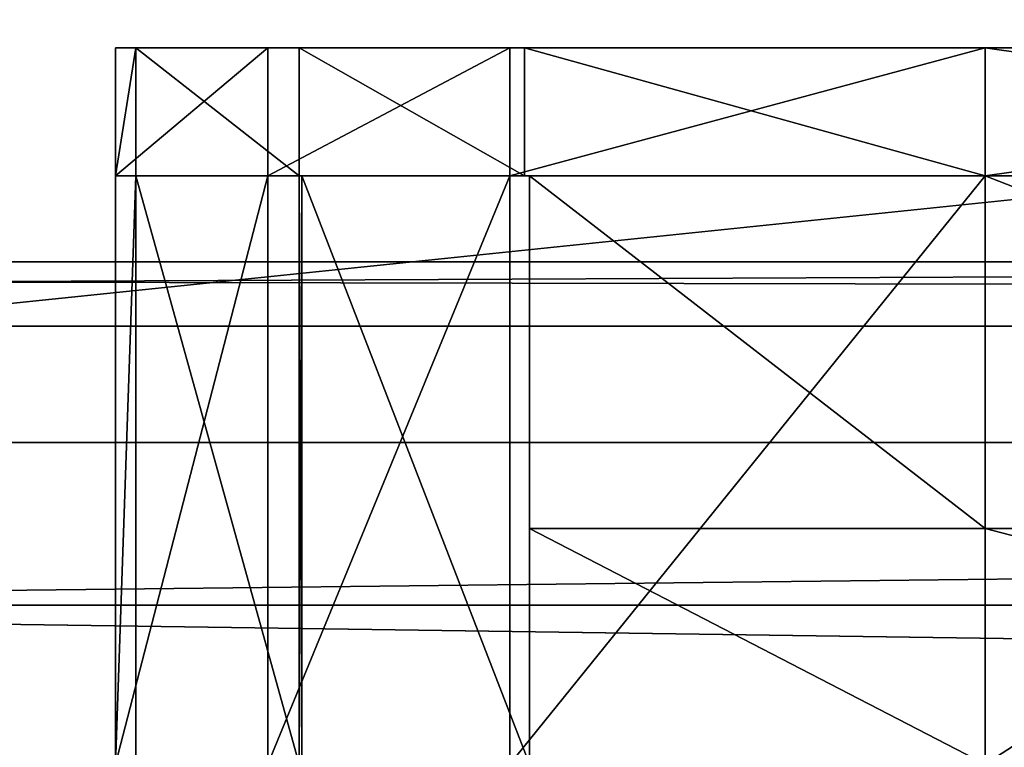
# Model space of a CAD drawing. Extents: x 0 to 31, y 0 to 21.2.
# Tile 250 of 256: x 10.222 to 11.081, y 19.606 to 20.241. Entities that reach past the tile are written whole.
import ezdxf

# ---------------------------------------------------------------- set-up
doc = ezdxf.new("R2010")
doc.units = 0
doc.header["$MEASUREMENT"] = 0
doc.layers.get('0').update_dxf_attribs({"color": 13, "linetype": 'CONTINUOUS'})
for name, color, linetype in [('CAST_IRON', 250, 'CONTINUOUS'), ('GALVANIZED_METAL', 252, 'CONTINUOUS'), ('GRATES', 250, 'CONTINUOUS')]:
    doc.layers.add(name, color=color, linetype=linetype)

# ---------------------------------------------------------------- blocks, each defined once
blk = doc.blocks.new('NGM5058UC_TRADECAD_DXF')
at = {"layer": 'CAST_IRON', "color": 0}
for p, q in [((6.2169, 9.25035, 0.58145), (-6.4769, 9.25035, 0.58145)), ((6.2169, 9.25035, 0.58145), (-6.4769, 9.25035, 0.58145)), ((6.2169, 9.10825, 0.45515), (-6.4769, 9.10825, 0.45515)), ((6.2169, 9.10825, 0.45515), (-6.4769, 9.10825, 0.45515))]:
    blk.add_line(p, q, dxfattribs=at)
at = {"layer": 'GALVANIZED_METAL', "color": 0}
for p, q in [((14.216, 9.40775, -1.89865), (-14.2165, 9.40775, -1.89865)), ((14.216, 9.40775, -1.89865), (-14.2165, 9.40775, -1.89865)), ((14.1302, 9.35165, 0.40495), (-14.1307, 9.35165, 0.40495)), ((14.1302, 9.35165, 0.40495), (-14.1307, 9.35165, 0.40495))]:
    blk.add_line(p, q, dxfattribs=at)
at = {"layer": 'GRATES', "color": 0}
for p, q in [((-5.1964, 9.59445, 0.70725), (-5.2144, 9.59445, 0.98805)), ((-5.2144, 9.59445, 0.98805), (-5.2144, 9.48275, 0.98805)), ((-5.2144, 9.59445, 0.98805), (-5.2144, 9.48275, 0.98805)), ((-5.2144, 9.59445, 0.98805), (-5.0813, 9.59445, 0.98805)), ((-5.2144, 9.59445, 0.98805), (-5.0813, 9.59445, 0.98805)), ((-5.1964, 9.59445, 0.70725), (-5.2144, 9.59445, 0.98805)), ((-5.054, 9.59445, 0.70725), (-5.1964, 9.59445, 0.70725)), ((-5.1964, 9.59445, 0.70725), (-5.1964, 9.48275, 0.70725)), ((-5.1964, 9.59445, 0.70725), (-5.1964, 9.48275, 0.70725)), ((-5.054, 9.59445, 0.70725), (-5.1964, 9.59445, 0.70725)), ((-4.8702, 9.59445, 0.98805), (-5.0813, 9.59445, 0.98805)), ((-5.0813, 9.59445, 0.98805), (-5.054, 9.59445, 0.70725)), ((-5.0813, 9.59445, 0.98805), (-5.0813, 9.48275, 0.98805)), ((-5.0813, 9.59445, 0.98805), (-5.054, 9.59445, 0.70725)), ((-5.0813, 9.59445, 0.98805), (-5.0813, 9.48275, 0.98805)), ((-4.8702, 9.59445, 0.98805), (-5.0813, 9.59445, 0.98805)), ((-5.054, 9.48275, 0.70725), (-5.054, 9.59445, 0.70725)), ((-5.054, 9.59445, 0.70725), (-4.8575, 9.59445, 0.70725)), ((-5.054, 9.59445, 0.70725), (-4.8575, 9.59445, 0.70725)), ((-5.054, 9.48275, 0.70725), (-5.054, 9.59445, 0.70725)), ((-4.4554, 9.59445, 0.98805), (-4.8702, 9.59445, 0.98805)), ((-4.8702, 9.59445, 0.98805), (-4.8575, 9.59445, 0.70725)), ((-4.8702, 9.59445, 0.98805), (-4.8575, 9.59445, 0.70725)), ((-4.8702, 9.48275, 0.98805), (-4.8702, 9.59445, 0.98805)), ((-4.4554, 9.59445, 0.98805), (-4.8702, 9.59445, 0.98805)), ((-4.8702, 9.48275, 0.98805), (-4.8702, 9.59445, 0.98805)), ((-4.8575, 9.59445, 0.70725), (-4.4554, 9.59445, 0.70725)), ((-4.8575, 9.59445, 0.70725), (-4.4554, 9.59445, 0.70725)), ((-4.8575, 9.59445, 0.70725), (-4.8575, 9.48275, 0.70725)), ((-4.8575, 9.59445, 0.70725), (-4.8575, 9.48275, 0.70725)), ((-4.4554, 9.59445, 0.70725), (-4.4554, 9.59445, 0.98805)), ((-3.667, 9.59445, 0.70725), (-4.4554, 9.59445, 0.70725)), ((-4.4554, 9.59445, 0.70725), (-4.4554, 9.48275, 0.70725)), ((-3.6628, 9.59445, 0.98805), (-4.4554, 9.59445, 0.98805)), ((-4.4554, 9.59445, 0.70725), (-4.4554, 9.59445, 0.98805)), ((-3.667, 9.59445, 0.70725), (-4.4554, 9.59445, 0.70725)), ((-4.4554, 9.59445, 0.70725), (-4.4554, 9.48275, 0.70725)), ((-4.4554, 9.59445, 0.98805), (-4.4554, 9.48275, 0.98805)), ((-4.4554, 9.59445, 0.98805), (-4.4554, 9.48275, 0.98805)), ((-3.6628, 9.59445, 0.98805), (-4.4554, 9.59445, 0.98805)), ((-5.2144, 9.48275, 0.98805), (-5.1964, 9.48275, 0.70725)), ((-5.2144, 8.96965, 0.98805), (-5.2144, 9.48275, 0.98805)), ((-5.2144, 9.48275, 0.98805), (-5.0813, 9.48275, 0.98805)), ((-5.2144, 9.48275, 0.98805), (-5.1964, 9.48275, 0.70725)), ((-5.2144, 8.96965, 0.98805), (-5.2144, 9.48275, 0.98805)), ((-5.2144, 9.48275, 0.98805), (-5.0813, 9.48275, 0.98805)), ((-5.1964, 9.48275, 0.70725), (-5.054, 9.48275, 0.70725)), ((-5.1964, 9.48275, 0.70725), (-5.054, 9.48275, 0.70725)), ((-5.1964, 9.48275, 0.70725), (-5.1964, 8.96965, 0.70725)), ((-5.1964, 9.48275, 0.70725), (-5.1964, 8.96965, 0.70725)), ((-5.0813, 9.48275, 0.98805), (-5.0813, 8.96965, 0.98805)), ((-4.8702, 9.48275, 0.98805), (-5.0813, 9.48275, 0.98805)), ((-5.0813, 9.48275, 0.98805), (-5.0813, 8.96965, 0.98805)), ((-4.8702, 9.48275, 0.98805), (-5.0813, 9.48275, 0.98805)), ((-4.8575, 9.48275, 0.70725), (-5.054, 9.48275, 0.70725)), ((-5.054, 9.48275, 0.70725), (-5.0517, 9.48275, 0.59665)), ((-5.054, 8.96965, 0.70725), (-5.054, 9.48275, 0.70725)), ((-5.054, 9.48275, 0.70725), (-5.0517, 9.48275, 0.59665)), ((-5.054, 8.96965, 0.70725), (-5.054, 9.48275, 0.70725)), ((-4.8575, 9.48275, 0.70725), (-5.054, 9.48275, 0.70725)), ((-5.0517, 9.48275, 0.59665), (-4.853, 9.48275, 0.59665)), ((-5.0517, 8.96965, 0.59665), (-5.0517, 9.48275, 0.59665)), ((-5.0517, 9.48275, 0.59665), (-4.853, 9.48275, 0.59665)), ((-5.0517, 8.96965, 0.59665), (-5.0517, 9.48275, 0.59665)), ((-4.4554, 9.48275, 0.98805), (-4.8702, 9.48275, 0.98805)), ((-4.8702, 8.96965, 0.98805), (-4.8702, 9.48275, 0.98805)), ((-4.4554, 9.48275, 0.98805), (-4.8702, 9.48275, 0.98805)), ((-4.8702, 8.96965, 0.98805), (-4.8702, 9.48275, 0.98805)), ((-4.853, 9.48275, 0.59665), (-4.8575, 9.48275, 0.70725)), ((-4.8575, 9.48275, 0.70725), (-4.4554, 9.48275, 0.70725)), ((-4.8575, 9.48275, 0.70725), (-4.4554, 9.48275, 0.70725)), ((-4.853, 9.48275, 0.59665), (-4.8575, 9.48275, 0.70725)), ((-4.853, 9.17515, 0.33985), (-4.853, 9.48275, 0.59665)), ((-4.853, 9.48275, 0.59665), (-4.853, 8.96965, 0.59665)), ((-4.4554, 9.48275, 0.59665), (-4.853, 9.48275, 0.59665)), ((-4.853, 9.17515, 0.33985), (-4.853, 9.48275, 0.59665)), ((-4.4554, 9.48275, 0.59665), (-4.853, 9.48275, 0.59665)), ((-4.853, 9.48275, 0.59665), (-4.853, 8.96965, 0.59665)), ((-4.4554, 9.17515, 0.33985), (-4.4554, 9.48275, 0.59665)), ((-3.667, 9.48275, 0.59665), (-4.4554, 9.48275, 0.59665)), ((-4.4554, 9.17515, 0.33985), (-4.4554, 9.48275, 0.59665)), ((-4.4554, 9.48275, 0.70725), (-3.667, 9.48275, 0.70725)), ((-4.4554, 9.48275, 0.98805), (-4.4554, 8.96965, 0.98805)), ((-4.4554, 9.48275, 0.98805), (-4.4554, 8.96965, 0.98805)), ((-4.4554, 9.48275, 0.98805), (-3.6628, 9.48275, 0.98805)), ((-4.4554, 9.48275, 0.98805), (-3.6628, 9.48275, 0.98805)), ((-4.4554, 9.48275, 0.70725), (-3.667, 9.48275, 0.70725)), ((-4.4554, 9.48275, 0.70725), (-4.4554, 9.48275, 0.59665)), ((-3.667, 9.48275, 0.59665), (-4.4554, 9.48275, 0.59665)), ((-4.4554, 9.48275, 0.70725), (-4.4554, 9.48275, 0.59665)), ((-4.853, 8.96965, 0.33985), (-4.853, 9.17515, 0.33985)), ((-4.853, 9.17515, 0.33985), (-4.4554, 9.17515, 0.33985)), ((-4.853, 9.17515, 0.33985), (-4.4554, 9.17515, 0.33985)), ((-4.853, 8.96965, 0.33985), (-4.853, 9.17515, 0.33985)), ((-4.4554, 9.17515, 0.33985), (-3.667, 9.17515, 0.33985)), ((-4.4554, 8.96965, 0.33985), (-4.4554, 9.17515, 0.33985)), ((-4.4554, 9.17515, 0.33985), (-3.667, 9.17515, 0.33985)), ((-4.4554, 8.96965, 0.33985), (-4.4554, 9.17515, 0.33985))]:
    blk.add_line(p, q, dxfattribs=at)
at = {"layer": 'CAST_IRON', "color": 0}
mesh = blk.add_polyface(dxfattribs=at)
corners = [(6.2169, 10.56495, 0.58145), (-6.4769, 9.25035, 0.58145), (-6.4769, 10.56495, 0.58145), (6.2169, 9.25035, 0.58145)]
mesh.append_faces([[corners[k] for k in face] for face in [(0, 1, 2), (1, 0, 3)]], dxfattribs={"vtx0": -1, "color": 0})
mesh = blk.add_polyface(dxfattribs=at)
corners = [(6.2169, 9.25035, 0.58145), (-6.4769, 9.10825, 0.45515), (-6.4769, 9.25035, 0.58145), (6.2169, 9.10825, 0.45515)]
mesh.append_faces([[corners[k] for k in face] for face in [(0, 1, 2), (1, 0, 3)]], dxfattribs={"vtx0": -1, "color": 0})
mesh = blk.add_polyface(dxfattribs=at)
corners = [(-6.4769, 9.10825, 0.45515), (6.2169, 8.92655, -0.00545), (-6.4769, 8.92655, -0.00545), (6.2169, 9.10825, 0.45515)]
mesh.append_faces([[corners[k] for k in face] for face in [(0, 1, 2), (1, 0, 3)]], dxfattribs={"vtx0": -1, "color": 0})
at = {"layer": 'GALVANIZED_METAL', "color": 0}
mesh = blk.add_polyface(dxfattribs=at)
corners = [(-14.1307, 9.35165, 0.40495), (14.414, 9.47795, 0.40495), (-15.3507, 10.51755, 0.40495), (14.1302, 9.35165, 0.40495)]
mesh.append_faces([[corners[k] for k in face] for face in [(0, 1, 2), (1, 0, 3)]], dxfattribs={"vtx0": -1, "color": 0})
mesh = blk.add_polyface(dxfattribs=at)
corners = [(15.3501, 10.51755, 0.40495), (-15.3507, 10.51755, 0.40495), (14.414, 9.47795, 0.40495)]
mesh.append_faces([[corners[k] for k in face] for face in [(0, 1, 2)]], dxfattribs={"color": 0})
mesh = blk.add_polyface(dxfattribs=at)
corners = [(-14.2165, -9.41305, -1.89865), (14.216, 9.40775, -1.89865), (-14.3866, -9.24295, -1.89865), (14.386, 9.23775, -1.89865)]
mesh.append_faces([[corners[k] for k in face] for face in [(0, 1, 2), (1, 0, 3)]], dxfattribs={"vtx0": -1, "color": 0})
mesh = blk.add_polyface(dxfattribs=at)
corners = [(14.216, 9.40775, -1.89865), (-14.2165, 9.40775, -1.89865), (-14.3866, -9.24295, -1.89865)]
mesh.append_faces([[corners[k] for k in face] for face in [(0, 1, 2)]], dxfattribs={"color": 0})
mesh = blk.add_polyface(dxfattribs=at)
corners = [(14.1302, 9.35165, 0.40495), (-14.2165, 9.40775, -1.89865), (14.216, 9.40775, -1.89865), (-14.1307, 9.35165, 0.40495)]
mesh.append_faces([[corners[k] for k in face] for face in [(0, 1, 2), (1, 0, 3)]], dxfattribs={"vtx0": -1, "color": 0})
mesh = blk.add_polyface(dxfattribs=at)
corners = [(14.386, 9.23775, -1.89865), (-14.2165, -9.41305, -1.89865), (14.2159, -9.41295, -1.89865)]
mesh.append_faces([[corners[k] for k in face] for face in [(0, 1, 2)]], dxfattribs={"color": 0})
at = {"layer": 'GRATES', "color": 0}
mesh = blk.add_polyface(dxfattribs=at)
corners = [(-5.1964, 9.59445, 0.70725), (-5.2144, 9.48275, 0.98805), (-5.1964, 9.48275, 0.70725), (-5.2144, 9.59445, 0.98805)]
mesh.append_faces([[corners[k] for k in face] for face in [(0, 1, 2), (1, 0, 3)]], dxfattribs={"vtx0": -1, "color": 0})
mesh = blk.add_polyface(dxfattribs=at)
corners = [(-5.0813, 9.59445, 0.98805), (-5.2144, 9.48275, 0.98805), (-5.2144, 9.59445, 0.98805), (-5.0813, 9.48275, 0.98805)]
mesh.append_faces([[corners[k] for k in face] for face in [(0, 1, 2), (1, 0, 3)]], dxfattribs={"vtx0": -1, "color": 0})
mesh = blk.add_polyface(dxfattribs=at)
corners = [(-5.0813, 9.59445, 0.98805), (-5.1964, 9.59445, 0.70725), (-5.054, 9.59445, 0.70725), (-5.2144, 9.59445, 0.98805)]
mesh.append_faces([[corners[k] for k in face] for face in [(0, 1, 2), (1, 0, 3)]], dxfattribs={"vtx0": -1, "color": 0})
mesh = blk.add_polyface(dxfattribs=at)
corners = [(-5.054, 9.48275, 0.70725), (-5.1964, 9.59445, 0.70725), (-5.1964, 9.48275, 0.70725), (-5.054, 9.59445, 0.70725)]
mesh.append_faces([[corners[k] for k in face] for face in [(0, 1, 2), (1, 0, 3)]], dxfattribs={"vtx0": -1, "color": 0})
mesh = blk.add_polyface(dxfattribs=at)
corners = [(-4.8702, 9.59445, 0.98805), (-5.054, 9.59445, 0.70725), (-4.8575, 9.59445, 0.70725), (-5.0813, 9.59445, 0.98805)]
mesh.append_faces([[corners[k] for k in face] for face in [(0, 1, 2), (1, 0, 3)]], dxfattribs={"vtx0": -1, "color": 0})
mesh = blk.add_polyface(dxfattribs=at)
corners = [(-4.8702, 9.59445, 0.98805), (-5.0813, 9.48275, 0.98805), (-5.0813, 9.59445, 0.98805), (-4.8702, 9.48275, 0.98805)]
mesh.append_faces([[corners[k] for k in face] for face in [(0, 1, 2), (1, 0, 3)]], dxfattribs={"vtx0": -1, "color": 0})
mesh = blk.add_polyface(dxfattribs=at)
corners = [(-4.8575, 9.48275, 0.70725), (-5.054, 9.59445, 0.70725), (-5.054, 9.48275, 0.70725), (-4.8575, 9.59445, 0.70725)]
mesh.append_faces([[corners[k] for k in face] for face in [(0, 1, 2), (1, 0, 3)]], dxfattribs={"vtx0": -1, "color": 0})
mesh = blk.add_polyface(dxfattribs=at)
corners = [(-4.4554, 9.59445, 0.98805), (-4.8575, 9.59445, 0.70725), (-4.4554, 9.59445, 0.70725), (-4.8702, 9.59445, 0.98805)]
mesh.append_faces([[corners[k] for k in face] for face in [(0, 1, 2), (1, 0, 3)]], dxfattribs={"vtx0": -1, "color": 0})
mesh = blk.add_polyface(dxfattribs=at)
corners = [(-4.4554, 9.59445, 0.98805), (-4.8702, 9.48275, 0.98805), (-4.8702, 9.59445, 0.98805), (-4.4554, 9.48275, 0.98805)]
mesh.append_faces([[corners[k] for k in face] for face in [(0, 1, 2), (1, 0, 3)]], dxfattribs={"vtx0": -1, "color": 0})
mesh = blk.add_polyface(dxfattribs=at)
corners = [(-4.4554, 9.48275, 0.70725), (-4.8575, 9.59445, 0.70725), (-4.8575, 9.48275, 0.70725), (-4.4554, 9.59445, 0.70725)]
mesh.append_faces([[corners[k] for k in face] for face in [(0, 1, 2), (1, 0, 3)]], dxfattribs={"vtx0": -1, "color": 0})
mesh = blk.add_polyface(dxfattribs=at)
corners = [(-3.667, 9.48275, 0.70725), (-4.4554, 9.59445, 0.70725), (-4.4554, 9.48275, 0.70725), (-3.667, 9.59445, 0.70725)]
mesh.append_faces([[corners[k] for k in face] for face in [(0, 1, 2), (1, 0, 3)]], dxfattribs={"vtx0": -1, "color": 0})
mesh = blk.add_polyface(dxfattribs=at)
corners = [(-3.6628, 9.59445, 0.98805), (-4.4554, 9.59445, 0.70725), (-3.667, 9.59445, 0.70725), (-4.4554, 9.59445, 0.98805)]
mesh.append_faces([[corners[k] for k in face] for face in [(0, 1, 2), (1, 0, 3)]], dxfattribs={"vtx0": -1, "color": 0})
mesh = blk.add_polyface(dxfattribs=at)
corners = [(-3.6628, 9.59445, 0.98805), (-4.4554, 9.48275, 0.98805), (-4.4554, 9.59445, 0.98805), (-3.6628, 9.48275, 0.98805)]
mesh.append_faces([[corners[k] for k in face] for face in [(0, 1, 2), (1, 0, 3)]], dxfattribs={"vtx0": -1, "color": 0})
mesh = blk.add_polyface(dxfattribs=at)
corners = [(-5.0813, 9.48275, 0.98805), (-5.2144, 8.96965, 0.98805), (-5.2144, 9.48275, 0.98805), (-5.0813, 8.96965, 0.98805)]
mesh.append_faces([[corners[k] for k in face] for face in [(0, 1, 2), (1, 0, 3)]], dxfattribs={"vtx0": -1, "color": 0})
mesh = blk.add_polyface(dxfattribs=at)
corners = [(-5.1964, 9.48275, 0.70725), (-5.2144, 8.96965, 0.98805), (-5.1964, 8.96965, 0.70725), (-5.2144, 9.48275, 0.98805)]
mesh.append_faces([[corners[k] for k in face] for face in [(0, 1, 2), (1, 0, 3)]], dxfattribs={"vtx0": -1, "color": 0})
mesh = blk.add_polyface(dxfattribs=at)
corners = [(-5.054, 8.96965, 0.70725), (-5.1964, 9.48275, 0.70725), (-5.1964, 8.96965, 0.70725), (-5.054, 9.48275, 0.70725)]
mesh.append_faces([[corners[k] for k in face] for face in [(0, 1, 2), (1, 0, 3)]], dxfattribs={"vtx0": -1, "color": 0})
mesh = blk.add_polyface(dxfattribs=at)
corners = [(-4.8702, 9.48275, 0.98805), (-5.0813, 8.96965, 0.98805), (-5.0813, 9.48275, 0.98805), (-4.8702, 8.96965, 0.98805)]
mesh.append_faces([[corners[k] for k in face] for face in [(0, 1, 2), (1, 0, 3)]], dxfattribs={"vtx0": -1, "color": 0})
mesh = blk.add_polyface(dxfattribs=at)
corners = [(-4.8575, 9.48275, 0.70725), (-5.0517, 9.48275, 0.59665), (-4.853, 9.48275, 0.59665), (-5.054, 9.48275, 0.70725)]
mesh.append_faces([[corners[k] for k in face] for face in [(0, 1, 2), (1, 0, 3)]], dxfattribs={"vtx0": -1, "color": 0})
mesh = blk.add_polyface(dxfattribs=at)
corners = [(-5.0517, 9.48275, 0.59665), (-5.054, 8.96965, 0.70725), (-5.0517, 8.96965, 0.59665), (-5.054, 9.48275, 0.70725)]
mesh.append_faces([[corners[k] for k in face] for face in [(0, 1, 2), (1, 0, 3)]], dxfattribs={"vtx0": -1, "color": 0})
mesh = blk.add_polyface(dxfattribs=at)
corners = [(-4.853, 8.96965, 0.59665), (-5.0517, 9.48275, 0.59665), (-5.0517, 8.96965, 0.59665), (-4.853, 9.48275, 0.59665)]
mesh.append_faces([[corners[k] for k in face] for face in [(0, 1, 2), (1, 0, 3)]], dxfattribs={"vtx0": -1, "color": 0})
mesh = blk.add_polyface(dxfattribs=at)
corners = [(-4.4554, 9.48275, 0.98805), (-4.8702, 8.96965, 0.98805), (-4.8702, 9.48275, 0.98805), (-4.4554, 8.96965, 0.98805)]
mesh.append_faces([[corners[k] for k in face] for face in [(0, 1, 2), (1, 0, 3)]], dxfattribs={"vtx0": -1, "color": 0})
mesh = blk.add_polyface(dxfattribs=at)
corners = [(-4.4554, 9.48275, 0.70725), (-4.853, 9.48275, 0.59665), (-4.4554, 9.48275, 0.59665), (-4.8575, 9.48275, 0.70725)]
mesh.append_faces([[corners[k] for k in face] for face in [(0, 1, 2), (1, 0, 3)]], dxfattribs={"vtx0": -1, "color": 0})
mesh = blk.add_polyface(dxfattribs=at)
corners = [(-4.853, 9.17515, 0.33985), (-4.853, 8.96965, 0.59665), (-4.853, 8.96965, 0.33985), (-4.853, 9.48275, 0.59665)]
mesh.append_faces([[corners[k] for k in face] for face in [(0, 1, 2), (1, 0, 3)]], dxfattribs={"vtx0": -1, "color": 0})
mesh = blk.add_polyface(dxfattribs=at)
corners = [(-4.4554, 9.17515, 0.33985), (-4.853, 9.48275, 0.59665), (-4.853, 9.17515, 0.33985), (-4.4554, 9.48275, 0.59665)]
mesh.append_faces([[corners[k] for k in face] for face in [(0, 1, 2), (1, 0, 3)]], dxfattribs={"vtx0": -1, "color": 0})
mesh = blk.add_polyface(dxfattribs=at)
corners = [(-3.667, 9.17515, 0.33985), (-4.4554, 9.48275, 0.59665), (-4.4554, 9.17515, 0.33985), (-3.667, 9.48275, 0.59665)]
mesh.append_faces([[corners[k] for k in face] for face in [(0, 1, 2), (1, 0, 3)]], dxfattribs={"vtx0": -1, "color": 0})
mesh = blk.add_polyface(dxfattribs=at)
corners = [(-3.6628, 9.48275, 0.98805), (-4.4554, 8.96965, 0.98805), (-4.4554, 9.48275, 0.98805), (-3.6628, 8.96965, 0.98805)]
mesh.append_faces([[corners[k] for k in face] for face in [(0, 1, 2), (1, 0, 3)]], dxfattribs={"vtx0": -1, "color": 0})
mesh = blk.add_polyface(dxfattribs=at)
corners = [(-3.667, 9.48275, 0.70725), (-4.4554, 9.48275, 0.59665), (-3.667, 9.48275, 0.59665), (-4.4554, 9.48275, 0.70725)]
mesh.append_faces([[corners[k] for k in face] for face in [(0, 1, 2), (1, 0, 3)]], dxfattribs={"vtx0": -1, "color": 0})
mesh = blk.add_polyface(dxfattribs=at)
corners = [(-4.4554, 8.96965, 0.33985), (-4.853, 9.17515, 0.33985), (-4.853, 8.96965, 0.33985), (-4.4554, 9.17515, 0.33985)]
mesh.append_faces([[corners[k] for k in face] for face in [(0, 1, 2), (1, 0, 3)]], dxfattribs={"vtx0": -1, "color": 0})
mesh = blk.add_polyface(dxfattribs=at)
corners = [(-3.667, 8.96965, 0.33985), (-4.4554, 9.17515, 0.33985), (-4.4554, 8.96965, 0.33985), (-3.667, 9.17515, 0.33985)]
mesh.append_faces([[corners[k] for k in face] for face in [(0, 1, 2), (1, 0, 3)]], dxfattribs={"vtx0": -1, "color": 0})
blk = doc.blocks.new('NGM5058UC_TRADECAD_DWG')
at = {"color": 0}
blk.add_blockref('NGM5058UC_TRADECAD_DXF', (15.5194, 10.62185, 1.89865), dxfattribs=at)

msp = doc.modelspace()

# ---------------------------------------------------------------- block references
at = {"color": 0}
msp.add_blockref('NGM5058UC_TRADECAD_DWG', (0, 0), dxfattribs=at)

doc.saveas('drawing.dxf')
